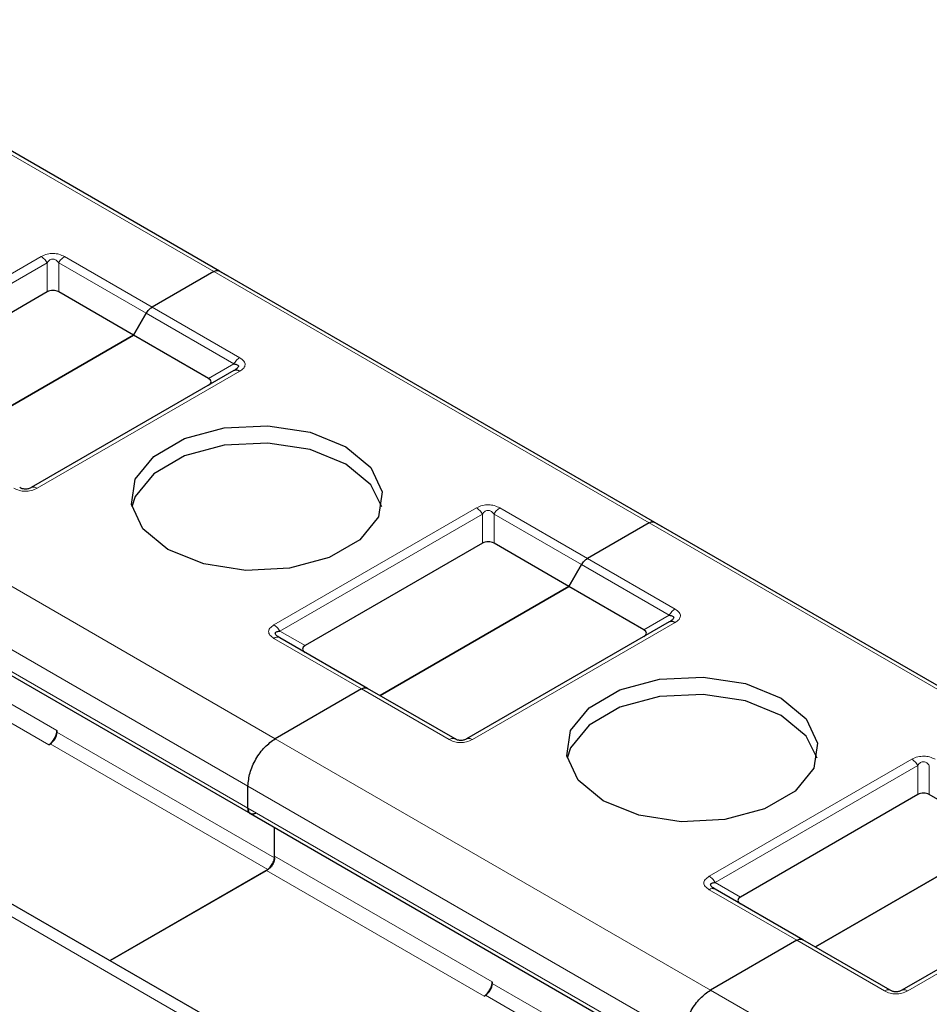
# Model space of a CAD drawing. Header units: millimetres. Extents: x 5 to 418, y 2 to 292.
# Tile 48 of 53: x 361 to 367, y 142 to 149. Entities that reach past the tile are written whole.
import ezdxf

# ---------------------------------------------------------------- set-up
doc = ezdxf.new("R2010")
doc.units = ezdxf.units.MM

msp = doc.modelspace()

# ---------------------------------------------------------------- linework, layer by layer
at = {"color": 7, "linetype": 'Continuous', "lineweight": 25}
for p, q in [((362.4232, 147.0977), (359.425, 148.8285)), ((362.3832, 147.0938), (361.9586, 146.8487)), ((362.3832, 147.0938), (361.9586, 146.8487)), ((365.4213, 145.3669), (362.4232, 147.0977)), ((362.4232, 147.0977), (362.4761, 147.0672)), ((361.2352, 146.9536), (360.0142, 146.2486)), ((361.8315, 146.6555), (361.3152, 146.9536)), ((361.9186, 146.8065), (361.8315, 146.6555)), ((361.8315, 146.6555), (361.9186, 146.8065)), ((360.5304, 145.9044), (361.8315, 146.6555)), ((361.8315, 146.6555), (360.5304, 145.9044)), ((362.3478, 146.3575), (361.8315, 146.6555)), ((362.522, 146.4119), (361.1267, 145.6064)), ((362.5337, 146.4194), (362.5258, 146.4137)), ((365.3813, 145.363), (364.9568, 145.1179)), ((365.3813, 145.363), (364.9568, 145.1179)), ((365.4213, 145.3669), (365.4742, 145.3364)), ((368.4194, 143.6361), (365.4213, 145.3669)), ((364.2334, 145.2228), (363.0123, 144.5179)), ((364.8296, 144.9247), (364.3134, 145.2228)), ((359.6372, 145.0922), (362.6353, 143.3614)), ((364.8296, 144.9247), (364.9168, 145.0757)), ((364.9168, 145.0757), (364.8296, 144.9247)), ((364.8296, 144.9247), (363.5286, 144.1736)), ((363.5286, 144.1736), (364.8296, 144.9247)), ((365.3459, 144.6267), (364.8296, 144.9247)), ((365.5202, 144.6812), (364.1248, 143.8756)), ((365.5319, 144.6886), (365.5239, 144.6829)), ((363.4414, 144.224), (362.838, 144.5723)), ((363.4014, 144.22), (362.8073, 143.877)), ((363.4014, 144.22), (362.8073, 143.877)), ((364.0448, 143.8756), (363.4414, 144.224)), ((361.3035, 143.9341), (361.3035, 143.9232)), ((361.247, 143.8361), (361.2564, 143.8415)), ((362.6187, 143.398), (362.6187, 143.5504)), ((362.6187, 143.398), (362.6187, 143.5504)), ((367.2315, 143.492), (366.0104, 142.7871)), ((367.8278, 143.194), (367.3115, 143.492)), ((362.6353, 143.3614), (365.6334, 141.6306)), ((362.8026, 143.0578), (362.8026, 143.2648)), ((362.8026, 143.0687), (362.8026, 143.2648)), ((366.5267, 142.4429), (367.8278, 143.194)), ((367.8278, 143.194), (366.5267, 142.4429)), ((362.7554, 142.9761), (361.6693, 142.3491)), ((361.6693, 142.3491), (362.746, 142.9707)), ((368.5183, 142.9504), (367.1229, 142.1448)), ((366.4395, 142.4932), (365.8361, 142.8415)), ((363.9683, 141.0219), (360.9702, 142.7527)), ((366.3995, 142.4892), (365.8054, 142.1462)), ((366.3995, 142.4892), (365.8054, 142.1462)), ((367.0429, 142.1448), (366.4395, 142.4932)), ((364.3017, 142.2033), (364.3017, 142.1924)), ((364.2451, 142.1053), (364.2545, 142.1107))]:
    msp.add_line(p, q, dxfattribs=at)
at = {"color": 7, "linetype": 'Continuous', "lineweight": 18}
for p, q in [((362.3832, 147.0938), (359.385, 148.8245)), ((359.7999, 146.3915), (361.1952, 147.197)), ((359.8399, 146.3493), (361.2352, 147.1548)), ((361.2352, 146.9536), (361.2352, 147.1548)), ((361.3152, 147.1548), (361.9186, 146.8065)), ((361.3152, 147.1548), (361.3152, 146.9536)), ((361.3552, 147.197), (361.9586, 146.8487)), ((365.3813, 145.363), (362.3832, 147.0938)), ((361.9186, 146.8065), (362.522, 146.4581)), ((361.9586, 146.8487), (362.562, 146.5003)), ((362.3478, 146.3575), (362.522, 146.4581)), ((362.562, 146.408), (361.1667, 145.6025)), ((359.8092, 145.6078), (362.8073, 143.877)), ((362.798, 144.6607), (364.1934, 145.4662)), ((364.3534, 145.4662), (364.9568, 145.1179)), ((362.838, 144.6185), (364.2334, 145.424)), ((364.2334, 145.2228), (364.2334, 145.424)), ((364.3134, 145.424), (364.9168, 145.0757)), ((364.3134, 145.424), (364.3134, 145.2228)), ((368.3794, 143.6322), (365.3813, 145.363)), ((359.6206, 145.2812), (362.6187, 143.5504)), ((359.6206, 145.1288), (362.6187, 143.398)), ((364.9568, 145.1179), (365.5602, 144.7696)), ((364.9168, 145.0757), (365.5202, 144.7273)), ((359.8045, 144.7994), (361.3035, 143.9341)), ((359.7479, 144.7015), (361.247, 143.8361)), ((365.3459, 144.6267), (365.5202, 144.7273)), ((365.5602, 144.6772), (364.1648, 143.8717)), ((363.4014, 144.22), (362.798, 144.5683)), ((362.838, 144.6185), (363.0123, 144.5179)), ((364.0048, 143.8717), (363.4014, 144.22)), ((361.3035, 143.9232), (362.8026, 143.0578)), ((361.2564, 143.8415), (362.7554, 142.9761)), ((362.8073, 143.877), (365.8054, 142.1462)), ((365.7961, 142.9299), (367.1915, 143.7354)), ((365.8361, 142.8877), (367.2315, 143.6932)), ((367.2315, 143.492), (367.2315, 143.6932)), ((367.3115, 143.6932), (367.3115, 143.492)), ((362.6187, 143.5504), (365.6169, 141.8196)), ((362.6187, 143.398), (365.6169, 141.6672)), ((362.8026, 143.0687), (364.3017, 142.2033)), ((362.746, 142.9707), (364.2451, 142.1053)), ((368.5583, 142.9464), (367.1629, 142.1409)), ((365.8361, 142.8877), (366.0104, 142.7871)), ((366.3995, 142.4892), (365.7961, 142.8376)), ((363.835, 141.0087), (360.8368, 142.7395)), ((367.0029, 142.1409), (366.3995, 142.4892)), ((364.3017, 142.1924), (365.8007, 141.327)), ((365.8054, 142.1462), (368.8036, 140.4155)), ((364.2545, 142.1107), (365.7536, 141.2453))]:
    msp.add_line(p, q, dxfattribs=at)
at = {"color": 7, "linetype": 'Continuous', "lineweight": 25, "flags": 128}
for points in [[(362.0672, 145.1806), (361.8946, 145.3229), (361.8167, 145.4907), (361.8429, 145.6638), (361.9701, 145.8213), (362.1829, 145.9442), (362.4557, 146.0176), (362.7556, 146.0328), (363.0463, 145.9878), (363.2929, 145.8881)], [(363.2929, 145.7684), (363.0463, 145.868), (362.7556, 145.913), (362.4557, 145.8979), (362.1829, 145.8244), (361.9701, 145.7016), (361.8429, 145.5441), (361.8196, 145.4745)], [(363.2929, 145.8881), (363.4655, 145.7458), (363.5434, 145.5779), (363.5172, 145.4049), (363.39, 145.2474), (363.1771, 145.1245), (362.9043, 145.0511), (362.6045, 145.0359), (362.3138, 145.0809), (362.0672, 145.1806)], [(363.5405, 145.4745), (363.4655, 145.626), (363.2929, 145.7684)], [(365.0653, 143.4498), (364.8927, 143.5921), (364.8148, 143.76), (364.841, 143.933), (364.9682, 144.0905), (365.1811, 144.2134), (365.4538, 144.2868), (365.7537, 144.302), (366.0444, 144.257), (366.291, 144.1573)], [(366.291, 144.0376), (366.0444, 144.1372), (365.7537, 144.1822), (365.4538, 144.1671), (365.1811, 144.0936), (364.9682, 143.9708), (364.841, 143.8133), (364.8177, 143.7437)], [(366.291, 144.1573), (366.4636, 144.015), (366.5415, 143.8472), (366.5153, 143.6741), (366.3881, 143.5166), (366.1753, 143.3937), (365.9025, 143.3203), (365.6026, 143.3051), (365.3119, 143.3501), (365.0653, 143.4498)], [(366.5386, 143.7437), (366.4636, 143.8952), (366.291, 144.0376)]]:
    msp.add_lwpolyline(points, dxfattribs=at)
at = {"color": 7, "linetype": 'Continuous', "lineweight": 18}
for centre in [(362.8214, 144.5356), (365.8196, 142.8048)]:
    msp.add_arc(centre, 0.0402, 65.68605, 125.61817, dxfattribs=at)
at = {"color": 7, "linetype": 'Continuous', "lineweight": 25}
for centre, radius in [((361.1807, 143.9396), 0.1229), ((361.2012, 143.9278), 0.1025), ((364.1788, 142.2089), 0.1229), ((364.1993, 142.197), 0.1025)]:
    msp.add_arc(centre, radius, 302.60548, 357.39452, dxfattribs=at)
for centre, major_axis, ratio, start_param, end_param in [((361.2752, 146.8843), (0.08, 0), 0.999892, 1.047198, 2.094395), ((362.2278, 146.3344), (0.1386, 0), 0.333297, 5.759587, 6.806784), ((364.2734, 145.1535), (0.08, 0), 0.999892, 1.047198, 2.094395), ((365.2259, 144.6036), (0.1386, 0), 0.333297, 5.759587, 6.806784), ((363.1323, 144.4948), (0.1386, 0), 0.333297, 2.617994, 3.665191), ((367.2715, 143.4227), (0.08, 0), 0.999892, 1.047198, 2.094395), ((366.1304, 142.764), (0.1386, 0), 0.333297, 2.617994, 3.665191)]:
    msp.add_ellipse(centre, major_axis=major_axis, ratio=ratio, start_param=start_param, end_param=end_param, dxfattribs=at)
at = {"color": 7, "linetype": 'Continuous', "lineweight": 18}
for points, knots in [([(361.1952, 147.197), (361.2083, 147.2035), (361.2267, 147.2126), (361.2569, 147.2179), (361.278, 147.2186), (361.2987, 147.2172), (361.3263, 147.2115), (361.3433, 147.203), (361.3552, 147.197)], [0, 0, 0, 0, 0.2823256, 0.3956386, 0.5177702, 0.6311071, 0.7404354, 1, 1, 1, 1]), ([(361.2352, 147.1548), (361.2409, 147.1618), (361.2488, 147.1717), (361.2653, 147.1791), (361.2774, 147.1801), (361.2889, 147.1779), (361.3029, 147.17), (361.3101, 147.1611), (361.3152, 147.1548)], [0, 0, 0, 0, 0.291557, 0.409435, 0.523723, 0.625009, 0.734944, 1, 1, 1, 1]), ([(362.562, 146.5003), (362.5733, 146.4928), (362.589, 146.4822), (362.5982, 146.4647), (362.5995, 146.4526), (362.597, 146.4406), (362.5871, 146.4247), (362.5724, 146.4149), (362.562, 146.408)], [0, 0, 0, 0, 0.2823256, 0.3956386, 0.5177703, 0.6311071, 0.7404354, 1, 1, 1, 1]), ([(361.1667, 145.6025), (361.1536, 145.596), (361.1352, 145.5869), (361.105, 145.5816), (361.0839, 145.5808), (361.0632, 145.5822), (361.0356, 145.588), (361.0186, 145.5965), (361.0067, 145.6025)], [0, 0, 0, 0, 0.282326, 0.395639, 0.51777, 0.631107, 0.740435, 1, 1, 1, 1]), ([(364.1934, 145.4662), (364.2065, 145.4727), (364.2248, 145.4818), (364.255, 145.4871), (364.2761, 145.4879), (364.2968, 145.4864), (364.3244, 145.4807), (364.3414, 145.4722), (364.3534, 145.4662)], [0, 0, 0, 0, 0.2823256, 0.3956386, 0.5177702, 0.6311071, 0.7404354, 1, 1, 1, 1]), ([(364.2334, 145.424), (364.239, 145.431), (364.2469, 145.4409), (364.2634, 145.4483), (364.2756, 145.4493), (364.287, 145.4471), (364.301, 145.4392), (364.3083, 145.4303), (364.3134, 145.424)], [0, 0, 0, 0, 0.291557, 0.409435, 0.523723, 0.625009, 0.734944, 1, 1, 1, 1]), ([(365.5602, 144.7696), (365.5714, 144.762), (365.5871, 144.7514), (365.5963, 144.734), (365.5976, 144.7218), (365.5952, 144.7098), (365.5852, 144.6939), (365.5705, 144.6841), (365.5602, 144.6772)], [0, 0, 0, 0, 0.2823256, 0.3956386, 0.5177703, 0.6311071, 0.7404354, 1, 1, 1, 1]), ([(362.798, 144.5683), (362.7875, 144.5754), (362.7721, 144.5857), (362.7625, 144.6025), (362.7601, 144.6146), (362.7626, 144.6266), (362.7721, 144.6432), (362.7873, 144.6535), (362.798, 144.6607)], [0, 0, 0, 0, 0.264618, 0.384955, 0.504029, 0.613968, 0.730583, 1, 1, 1, 1]), ([(364.1648, 143.8717), (364.1517, 143.8652), (364.1333, 143.8561), (364.1031, 143.8508), (364.0821, 143.85), (364.0614, 143.8515), (364.0337, 143.8572), (364.0168, 143.8657), (364.0048, 143.8717)], [0, 0, 0, 0, 0.282326, 0.395639, 0.51777, 0.631107, 0.740435, 1, 1, 1, 1]), ([(367.1915, 143.7354), (367.2046, 143.7419), (367.223, 143.751), (367.2532, 143.7563), (367.2742, 143.7571), (367.295, 143.7557), (367.3226, 143.7499), (367.3396, 143.7414), (367.3515, 143.7354)], [0, 0, 0, 0, 0.2823256, 0.3956386, 0.5177702, 0.6311071, 0.7404354, 1, 1, 1, 1]), ([(367.2315, 143.6932), (367.2371, 143.7002), (367.2451, 143.7101), (367.2616, 143.7175), (367.2737, 143.7185), (367.2851, 143.7163), (367.2992, 143.7084), (367.3064, 143.6995), (367.3115, 143.6932)], [0, 0, 0, 0, 0.2915567, 0.4094353, 0.5237228, 0.6250088, 0.734944, 1, 1, 1, 1]), ([(365.7961, 142.8376), (365.7856, 142.8446), (365.7703, 142.8549), (365.7606, 142.8717), (365.7582, 142.8838), (365.7607, 142.8958), (365.7702, 142.9124), (365.7855, 142.9227), (365.7961, 142.9299)], [0, 0, 0, 0, 0.264618, 0.384955, 0.504029, 0.613968, 0.730583, 1, 1, 1, 1]), ([(367.1629, 142.1409), (367.1498, 142.1344), (367.1315, 142.1253), (367.1013, 142.12), (367.0802, 142.1193), (367.0595, 142.1207), (367.0319, 142.1264), (367.0149, 142.1349), (367.0029, 142.1409)], [0, 0, 0, 0, 0.282326, 0.395639, 0.51777, 0.631107, 0.740435, 1, 1, 1, 1])]:
    msp.add_open_spline(points, degree=3, knots=knots, dxfattribs=at)
for points in [[(361.1952, 147.197), (361.1989, 147.1946), (361.2064, 147.1899), (361.217, 147.1798), (361.2269, 147.1681), (361.2325, 147.1592), (361.2352, 147.1548)], [(361.3152, 147.1548), (361.318, 147.1592), (361.3235, 147.1681), (361.3335, 147.1798), (361.3441, 147.1899), (361.3515, 147.1946), (361.3552, 147.197)], [(362.562, 146.5003), (362.5583, 146.498), (362.5509, 146.4932), (362.5403, 146.4831), (362.5303, 146.4715), (362.5248, 146.4626), (362.522, 146.4581)], [(361.1667, 145.6025), (361.163, 145.6044), (361.1556, 145.6081), (361.1449, 145.6104), (361.135, 145.6102), (361.1294, 145.6077), (361.1267, 145.6064)], [(364.1934, 145.4662), (364.1971, 145.4638), (364.2045, 145.4591), (364.2151, 145.449), (364.2251, 145.4374), (364.2306, 145.4285), (364.2334, 145.424)], [(364.3134, 145.424), (364.3161, 145.4285), (364.3217, 145.4374), (364.3316, 145.449), (364.3423, 145.4591), (364.3497, 145.4638), (364.3534, 145.4662)], [(365.5602, 144.7696), (365.5565, 144.7672), (365.5491, 144.7624), (365.5384, 144.7524), (365.5285, 144.7407), (365.5229, 144.7318), (365.5202, 144.7273)], [(362.798, 144.6607), (362.8017, 144.6583), (362.8091, 144.6536), (362.8198, 144.6435), (362.8297, 144.6318), (362.8352, 144.6229), (362.838, 144.6185)], [(364.0448, 143.8756), (364.042, 143.8769), (364.0365, 143.8794), (364.0266, 143.8796), (364.0159, 143.8774), (364.0085, 143.8736), (364.0048, 143.8717)], [(364.1648, 143.8717), (364.1611, 143.8736), (364.1537, 143.8774), (364.143, 143.8796), (364.1331, 143.8794), (364.1276, 143.8769), (364.1248, 143.8756)], [(367.1915, 143.7354), (367.1952, 143.7331), (367.2026, 143.7283), (367.2133, 143.7182), (367.2232, 143.7066), (367.2287, 143.6977), (367.2315, 143.6932)], [(365.7961, 142.9299), (365.7999, 142.9275), (365.8073, 142.9228), (365.8179, 142.9127), (365.8278, 142.901), (365.8334, 142.8921), (365.8361, 142.8877)], [(367.0429, 142.1448), (367.0402, 142.1461), (367.0346, 142.1486), (367.0247, 142.1488), (367.0141, 142.1466), (367.0066, 142.1428), (367.0029, 142.1409)], [(367.1629, 142.1409), (367.1592, 142.1428), (367.1518, 142.1466), (367.1412, 142.1488), (367.1312, 142.1486), (367.1257, 142.1461), (367.1229, 142.1448)]]:
    msp.add_open_spline(points, degree=3, dxfattribs=at)
at = {"color": 7, "linetype": 'Continuous', "lineweight": 25}
for points in [[(362.3832, 147.0938), (362.3869, 147.0957), (362.3943, 147.0995), (362.4049, 147.1017), (362.4149, 147.1015), (362.4204, 147.099), (362.4232, 147.0977)], [(362.3832, 147.0938), (362.3869, 147.0957), (362.3943, 147.0995), (362.4049, 147.1017), (362.4149, 147.1015), (362.4204, 147.099), (362.4232, 147.0977)], [(361.9186, 146.8065), (361.9214, 146.8109), (361.9269, 146.8198), (361.9369, 146.8315), (361.9475, 146.8415), (361.9549, 146.8463), (361.9586, 146.8487)], [(361.9186, 146.8065), (361.9214, 146.8109), (361.9269, 146.8198), (361.9369, 146.8315), (361.9475, 146.8415), (361.9549, 146.8463), (361.9586, 146.8487)], [(362.562, 146.408), (362.5583, 146.4099), (362.5509, 146.4137), (362.5403, 146.4159), (362.5303, 146.4157), (362.5248, 146.4132), (362.522, 146.4119)], [(365.3813, 145.363), (365.385, 145.3649), (365.3924, 145.3687), (365.4031, 145.3709), (365.413, 145.3707), (365.4185, 145.3682), (365.4213, 145.3669)], [(365.3813, 145.363), (365.385, 145.3649), (365.3924, 145.3687), (365.4031, 145.3709), (365.413, 145.3707), (365.4185, 145.3682), (365.4213, 145.3669)], [(364.9168, 145.0757), (364.9195, 145.0801), (364.9251, 145.089), (364.935, 145.1007), (364.9457, 145.1108), (364.9531, 145.1155), (364.9568, 145.1179)], [(364.9168, 145.0757), (364.9195, 145.0801), (364.9251, 145.089), (364.935, 145.1007), (364.9457, 145.1108), (364.9531, 145.1155), (364.9568, 145.1179)], [(365.5602, 144.6772), (365.5565, 144.6791), (365.5491, 144.6829), (365.5384, 144.6851), (365.5285, 144.6849), (365.5229, 144.6824), (365.5202, 144.6812)], [(363.4014, 144.22), (363.4051, 144.2219), (363.4125, 144.2257), (363.4232, 144.2279), (363.4331, 144.2277), (363.4386, 144.2252), (363.4414, 144.224)], [(363.4014, 144.22), (363.4051, 144.2219), (363.4125, 144.2257), (363.4232, 144.2279), (363.4331, 144.2277), (363.4386, 144.2252), (363.4414, 144.224)], [(362.6187, 143.5504), (362.6216, 143.5806), (362.6272, 143.6409), (362.6708, 143.7381), (362.7332, 143.8244), (362.7826, 143.8595), (362.8073, 143.877)], [(362.6187, 143.5504), (362.6216, 143.5806), (362.6272, 143.6409), (362.6708, 143.7381), (362.7332, 143.8244), (362.7826, 143.8595), (362.8073, 143.877)], [(362.6753, 143.3653), (362.6679, 143.362), (362.6531, 143.3555), (362.6344, 143.3598), (362.6213, 143.3738), (362.6196, 143.3899), (362.6187, 143.398)], [(362.746, 142.9707), (362.7534, 142.9759), (362.7683, 142.9865), (362.787, 143.0124), (362.8, 143.0415), (362.8017, 143.0596), (362.8026, 143.0687)], [(362.8026, 143.0578), (362.8019, 143.0502), (362.8005, 143.0351), (362.7896, 143.0109), (362.774, 142.9893), (362.7616, 142.9805), (362.7554, 142.9761)], [(366.3995, 142.4892), (366.4032, 142.4911), (366.4107, 142.4949), (366.4213, 142.4972), (366.4312, 142.4969), (366.4368, 142.4944), (366.4395, 142.4932)], [(366.3995, 142.4892), (366.4032, 142.4911), (366.4107, 142.4949), (366.4213, 142.4972), (366.4312, 142.4969), (366.4368, 142.4944), (366.4395, 142.4932)], [(365.6169, 141.8196), (365.6197, 141.8498), (365.6254, 141.9102), (365.669, 142.0073), (365.7313, 142.0936), (365.7807, 142.1287), (365.8054, 142.1462)], [(365.6169, 141.8196), (365.6197, 141.8498), (365.6254, 141.9102), (365.669, 142.0073), (365.7313, 142.0936), (365.7807, 142.1287), (365.8054, 142.1462)]]:
    msp.add_open_spline(points, degree=3, dxfattribs=at)
for points, knots in [([(362.522, 146.4581), (362.5306, 146.4569), (362.5427, 146.4552), (362.5521, 146.4477), (362.5535, 146.4409), (362.5505, 146.4338), (362.5407, 146.4235), (362.5298, 146.4167), (362.522, 146.4119)], [0, 0, 0, 0, 0.291557, 0.409435, 0.523723, 0.625009, 0.734944, 1, 1, 1, 1]), ([(361.1267, 145.6064), (361.121, 145.6035), (361.1131, 145.5994), (361.0966, 145.596), (361.0845, 145.5954), (361.073, 145.5966), (361.059, 145.6), (361.0518, 145.6038), (361.0467, 145.6064)], [0, 0, 0, 0, 0.291557, 0.409435, 0.523723, 0.625009, 0.734944, 1, 1, 1, 1]), ([(365.5202, 144.7273), (365.5288, 144.7261), (365.5409, 144.7244), (365.5502, 144.7169), (365.5516, 144.7101), (365.5486, 144.703), (365.5389, 144.6927), (365.5279, 144.6859), (365.5202, 144.6812)], [0, 0, 0, 0, 0.291557, 0.409435, 0.523723, 0.625009, 0.734944, 1, 1, 1, 1]), ([(362.838, 144.5723), (362.8296, 144.5775), (362.8179, 144.5848), (362.8087, 144.5957), (362.8063, 144.6025), (362.8085, 144.6084), (362.8176, 144.6151), (362.8295, 144.6171), (362.838, 144.6185)], [0, 0, 0, 0, 0.288782, 0.399611, 0.497678, 0.595119, 0.706393, 1, 1, 1, 1]), ([(362.8295, 144.5755), (362.8265, 144.5775), (362.8207, 144.5815), (362.8176, 144.5857), (362.8161, 144.5877)], [0, 0, 0, 0, 0.5256895, 1, 1, 1, 1]), ([(364.1248, 143.8756), (364.1192, 143.8727), (364.1113, 143.8686), (364.0947, 143.8652), (364.0826, 143.8646), (364.0712, 143.8659), (364.0572, 143.8692), (364.0499, 143.873), (364.0448, 143.8756)], [0, 0, 0, 0, 0.291557, 0.409435, 0.523723, 0.625009, 0.734944, 1, 1, 1, 1]), ([(362.6187, 143.398), (362.6197, 143.3902), (362.6216, 143.3746), (362.6292, 143.3626), (362.6353, 143.3614), (362.6353, 143.3614)], [0, 0, 0, 0, 0.4999489, 0.9998979, 1, 1, 1, 1]), ([(365.8361, 142.8415), (365.8277, 142.8467), (365.816, 142.854), (365.8068, 142.8649), (365.8045, 142.8718), (365.8066, 142.8776), (365.8158, 142.8843), (365.8276, 142.8863), (365.8361, 142.8877)], [0, 0, 0, 0, 0.288782, 0.399611, 0.497678, 0.595119, 0.706393, 1, 1, 1, 1]), ([(365.8277, 142.8447), (365.8246, 142.8467), (365.8188, 142.8507), (365.8157, 142.8549), (365.8142, 142.8569)], [0, 0, 0, 0, 0.52569, 1, 1, 1, 1]), ([(367.1229, 142.1448), (367.1173, 142.1419), (367.1094, 142.1378), (367.0929, 142.1344), (367.0807, 142.1339), (367.0693, 142.1351), (367.0553, 142.1384), (367.0481, 142.1422), (367.0429, 142.1448)], [0, 0, 0, 0, 0.291557, 0.409435, 0.523723, 0.625009, 0.734944, 1, 1, 1, 1])]:
    msp.add_open_spline(points, degree=3, knots=knots, dxfattribs=at)

doc.saveas('drawing.dxf')
